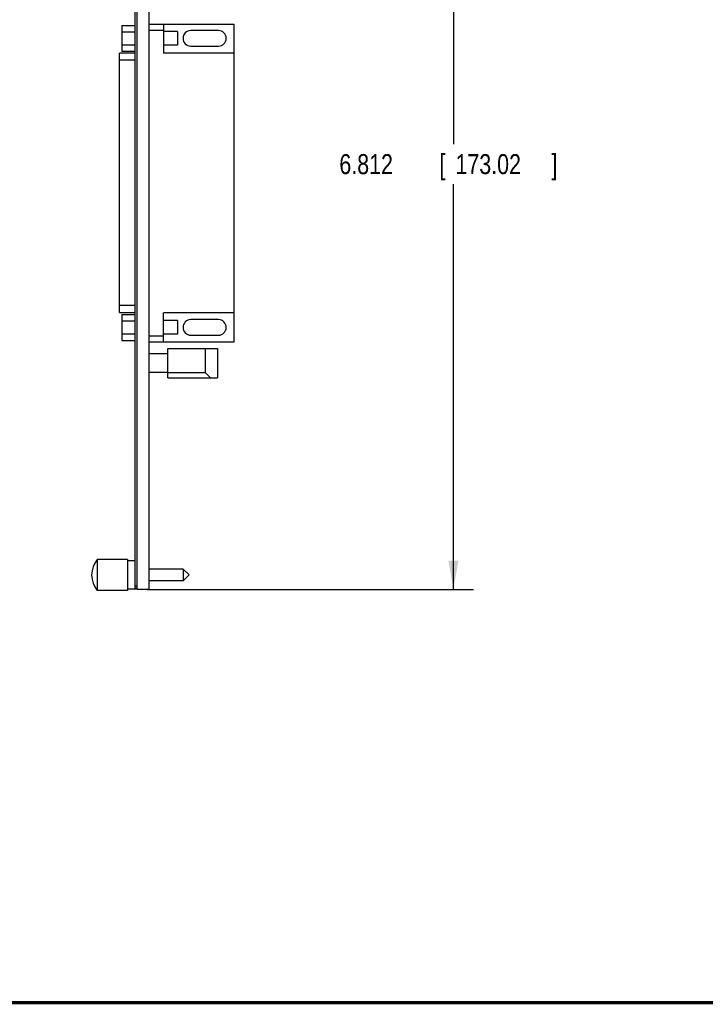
# Model space of a CAD drawing. Header units: inches. Extents: x 0.2 to 16.8, y 0.1 to 10.8.
# Tile 2 of 10: x 7.1 to 11.4, y 0.2 to 6.4. Entities that reach past the tile are written whole.
import ezdxf

# ---------------------------------------------------------------- set-up
doc = ezdxf.new("R2010")
doc.units = ezdxf.units.IN
doc.header["$LTSCALE"] = 0.935
doc.header["$MEASUREMENT"] = 0
doc.layers.get('0').update_dxf_attribs({"linetype": 'CONTINUOUS'})
doc.layers.add('DIMENSIONS', color=7, linetype='CONTINUOUS')
doc.styles.get("Standard").update_dxf_attribs({"font": 'txt', "width": 0.8})
doc.dimstyles.new('DIMSTYLE_2', dxfattribs={"dimtxt": 0.125, "dimasz": 0.18, "dimexe": 0.18, "dimexo": 0.0625, "dimgap": 0.09, "dimtad": 0, "dimtih": 1, "dimtoh": 1, "dimdec": 3, "dimlfac": 1.333333, "dimzin": 4, "dimdsep": 46, "dimtxsty": 'STANDARD', "dimblk": '_FILLED', "dimblk1": '_FILLED', "dimblk2": '_FILLED', "dimcen": 0.09, "dimadec": 0, "dimazin": 0, "dimtp": 0.005, "dimtm": 0.005, "dimtfac": 1, "dimtdec": 3, "dimtofl": 0, "dimtmove": 0, "dimatfit": 3, "dimldrblk": '_FILLED', "dimfxl": 1, "dimtolj": 1, "dimtzin": 4, "dimarcsym": 0})

# ---------------------------------------------------------------- blocks, each defined once
blk = doc.blocks.new('_FILLED')
at = {"color": 0, "linetype": 'BYBLOCK'}
blk.add_solid([(0, 0), (-1, 0.174), (-1, -0.174)], dxfattribs=at)
blk = doc.blocks.new('*D5')
at = {"layer": 'DIMENSIONS', "color": 2, "linetype": 'CONTINUOUS'}
for p, q in [((7.9541, 7.9477), (9.9173, 7.9477)), ((9.7923, 7.9477), (9.7923, 5.6186)), ((9.7923, 2.8387), (9.7923, 5.3686)), ((7.8791, 2.8387), (9.9173, 2.8387))]:
    blk.add_line(p, q, dxfattribs=at)
at = {"layer": 'DIMENSIONS', "color": 2, "linetype": 'CONTINUOUS', "xscale": 0.18, "yscale": 0.18, "zscale": 0.18}
for p, rotation in [((9.7923, 7.9477), 90), ((9.7923, 2.8387), 270)]:
    blk.add_blockref('_FILLED', p, dxfattribs=dict(at, rotation=rotation))
at = {"layer": 'DIMENSIONS', "color": 2, "linetype": 'CONTINUOUS', "width": 0.8}
for s, p in [('6.812', (9.0798, 5.4311)), ('[', (9.7048, 5.4311)), ('173.02', (9.8048, 5.4311)), (']', (10.4048, 5.4311))]:
    blk.add_text(s, height=0.125, dxfattribs=at).set_placement(p)

msp = doc.modelspace()

# ---------------------------------------------------------------- linework, layer by layer
at = {"color": 7, "linetype": 'CONTINUOUS'}
for p, q in [((7.80533, 2.84625), (7.80533, 7.93875)), ((7.81658, 2.83875), (7.81658, 7.94775)), ((7.89158, 2.83875), (7.89158, 7.94775)), ((7.72133, 6.35997), (7.72133, 6.19802)), ((7.72133, 6.35997), (7.80533, 6.35997)), ((7.89158, 6.36825), (8.42228, 6.36825)), ((7.98158, 6.36825), (7.98158, 6.18712)), ((8.42228, 4.38525), (8.42228, 6.36825)), ((7.72133, 6.31948), (7.80533, 6.31948)), ((7.89158, 6.33075), (7.98158, 6.33075)), ((8.06828, 6.321), (7.98158, 6.321)), ((8.06828, 6.321), (8.06828, 6.237)), ((8.32478, 6.32775), (8.15228, 6.32775)), ((7.72133, 6.23851), (7.80533, 6.23851)), ((8.06828, 6.237), (7.98158, 6.237)), ((8.15228, 6.23025), (8.32478, 6.23025)), ((7.70771, 4.56638), (7.70771, 6.18712)), ((7.80533, 6.18712), (7.70771, 6.18712)), ((7.72133, 6.19802), (7.80533, 6.19802)), ((8.42228, 6.18712), (7.98158, 6.18712)), ((7.80533, 6.14212), (7.70771, 6.14212)), ((7.80533, 4.61137), (7.70771, 4.61137)), ((7.80533, 4.56637), (7.70771, 4.56637)), ((7.72133, 4.55547), (7.80533, 4.55547)), ((7.72133, 4.55547), (7.72133, 4.39352)), ((8.42228, 4.56637), (7.98158, 4.56637)), ((7.98158, 4.38525), (7.98158, 4.56637)), ((7.72133, 4.51498), (7.80533, 4.51498)), ((8.06828, 4.5165), (7.98158, 4.5165)), ((8.06828, 4.5165), (8.06828, 4.4325)), ((8.32478, 4.52325), (8.15228, 4.52325)), ((7.72133, 4.43401), (7.80533, 4.43401)), ((8.06828, 4.4325), (7.98158, 4.4325)), ((8.15228, 4.42575), (8.32478, 4.42575)), ((7.72133, 4.39352), (7.80533, 4.39352)), ((7.89158, 4.42275), (7.98158, 4.42275)), ((7.89158, 4.38525), (8.42228, 4.38525)), ((8.00783, 4.31025), (7.89158, 4.31025)), ((8.00783, 4.34325), (8.31908, 4.34325)), ((8.00783, 4.1595), (8.00783, 4.34325)), ((8.24408, 4.19062), (8.24408, 4.34325)), ((8.31908, 4.34325), (8.31908, 4.1595)), ((8.00783, 4.1925), (7.89158, 4.1925)), ((8.24408, 4.19062), (8.00783, 4.19062)), ((8.2752, 4.1595), (8.24408, 4.19062)), ((8.00783, 4.1595), (8.31908, 4.1595)), ((7.57583, 3.02514), (7.56833, 3.02514)), ((7.56833, 3.02514), (7.56833, 2.83235)), ((7.75733, 3.02625), (7.57583, 3.02625)), ((7.57583, 3.02514), (7.57583, 3.02625)), ((7.75733, 3.02625), (7.75733, 2.83125)), ((7.77983, 3.01653), (7.75733, 3.01653)), ((7.80533, 3.01725), (7.77983, 3.01725)), ((7.77983, 3.01653), (7.77983, 3.01725)), ((8.10458, 2.9655), (7.89158, 2.9655)), ((8.14133, 2.92875), (8.10458, 2.9655)), ((8.10458, 2.9655), (8.10458, 2.892)), ((8.10458, 2.892), (7.89158, 2.892)), ((8.14133, 2.92875), (8.10458, 2.892)), ((7.57583, 2.83235), (7.56833, 2.83235)), ((7.57583, 2.83125), (7.57583, 2.83235)), ((7.75733, 2.83125), (7.57583, 2.83125)), ((7.77983, 2.84096), (7.75733, 2.84096)), ((7.77983, 2.84025), (7.77983, 2.84096)), ((7.81658, 2.84025), (7.77983, 2.84025)), ((7.80533, 2.86125), (7.81658, 2.86125)), ((7.80533, 2.84625), (7.81658, 2.84625)), ((7.89158, 2.83875), (7.81658, 2.83875))]:
    msp.add_line(p, q, dxfattribs=at)
at = {"color": 7, "linetype": 'CONTINUOUS', "const_width": 0.02}
msp.add_lwpolyline([(0.25, 0.25859), (16.75, 0.25859)], dxfattribs=at)
at = {"color": 7, "linetype": 'CONTINUOUS'}
for centre, radius, start, end in [((8.15228, 6.279), 0.04875, 90, 270), ((8.32478, 6.279), 0.04875, 270, 90), ((8.15228, 4.4745), 0.04875, 90, 270), ((8.32478, 4.4745), 0.04875, 270, 90), ((7.68232, 2.92875), 0.14929, 139.780138, 220.219862)]:
    msp.add_arc(centre, radius, start, end, dxfattribs=at)

# ---------------------------------------------------------------- dimensions: what is measured, and where the dimension line sits
at = {"layer": 'DIMENSIONS', "color": 2, "linetype": 'CONTINUOUS'}
dim = msp.add_linear_dim(base=(9.79225, 2.83875), p1=(7.95408, 7.94775), p2=(7.87908, 2.83875), angle=270, dimstyle='DIMSTYLE_2', dxfattribs=at)
dim.commit()
dim.dimension.update_dxf_attribs({"geometry": '*D5', "text_midpoint": (9.79225, 5.49363), "dimtype": 160})

doc.saveas('drawing.dxf')
